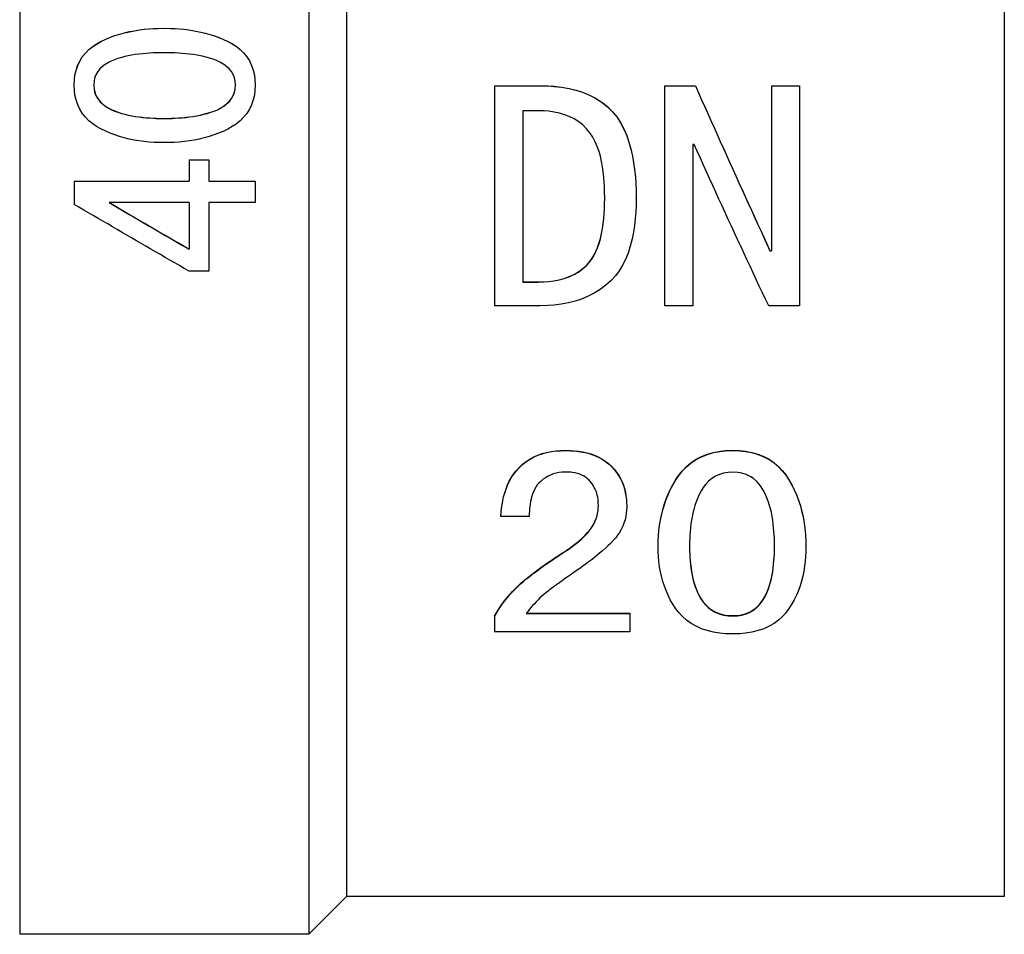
# Model space of a CAD drawing. Header units: millimetres. Extents: x 49 to 3736, y 64 to 358.
# Tile 2 of 19: x 273 to 293, y 198 to 216. Entities that reach past the tile are written whole.
import ezdxf

# ---------------------------------------------------------------- set-up
doc = ezdxf.new("R2010")
doc.units = ezdxf.units.MM
doc.layers.add('DETAIL', color=2, linetype='Continuous')

msp = doc.modelspace()

# ---------------------------------------------------------------- linework, layer by layer
at = {"layer": 'DETAIL'}
for p, q in [((272.962, 235.237), (272.962, 197.737)), ((278.712, 234.568), (278.712, 197.737)), ((292.535, 234.487), (292.535, 198.487)), ((279.462, 233.545), (279.462, 198.487)), ((275.833, 215.744), (275.833, 215.744)), ((274.045, 214.615), (274.045, 214.616)), ((277.643, 214.615), (277.643, 214.616)), ((282.404, 214.601), (282.404, 214.602)), ((282.404, 214.602), (283.307, 214.602)), ((282.404, 214.601), (283.307, 214.601)), ((282.404, 214.601), (282.404, 210.229)), ((283.307, 214.601), (283.307, 214.602)), ((285.779, 214.602), (285.779, 214.601)), ((285.779, 214.602), (286.395, 214.602)), ((285.779, 214.601), (286.395, 214.601)), ((285.779, 214.601), (285.779, 210.229)), ((286.395, 214.602), (286.395, 214.601)), ((287.904, 214.602), (288.467, 214.602)), ((287.904, 214.602), (287.904, 214.601)), ((287.904, 214.601), (288.467, 214.601)), ((287.904, 214.601), (287.904, 211.32)), ((288.467, 214.602), (288.467, 214.601)), ((288.467, 214.601), (288.467, 210.229)), ((282.967, 214.104), (282.967, 210.7)), ((283.269, 214.104), (282.967, 214.104)), ((286.342, 213.435), (286.342, 210.229)), ((286.369, 213.435), (286.342, 213.435)), ((276.33, 213.129), (276.33, 213.131)), ((276.33, 213.131), (276.719, 213.131)), ((276.33, 213.129), (276.719, 213.129)), ((276.33, 213.129), (276.33, 212.706)), ((276.719, 213.129), (276.719, 213.131)), ((276.719, 213.129), (276.719, 212.706)), ((274.045, 212.706), (274.045, 212.708)), ((274.045, 212.708), (276.33, 212.708)), ((274.045, 212.706), (276.33, 212.706)), ((274.045, 212.706), (274.045, 212.244)), ((276.719, 212.708), (277.643, 212.708)), ((276.719, 212.706), (277.643, 212.706)), ((277.643, 212.706), (277.643, 212.708)), ((277.643, 212.706), (277.643, 212.278)), ((285.217, 212.37), (285.217, 212.373)), ((276.33, 212.278), (274.742, 212.278)), ((276.33, 212.278), (276.33, 211.352)), ((276.719, 212.278), (276.719, 210.917)), ((277.643, 212.278), (276.719, 212.278)), ((287.877, 211.323), (287.877, 211.32)), ((287.877, 211.323), (287.904, 211.323)), ((287.877, 211.32), (287.904, 211.32)), ((276.719, 210.917), (276.33, 210.917)), ((282.967, 210.703), (283.269, 210.703)), ((282.967, 210.7), (283.269, 210.7)), ((283.269, 210.703), (283.269, 210.7)), ((283.307, 210.229), (282.404, 210.229)), ((286.342, 210.229), (285.779, 210.229)), ((288.467, 210.229), (287.851, 210.229)), ((283.818, 207.357), (283.818, 207.351)), ((287.137, 207.351), (287.137, 207.357)), ((285.029, 206.246), (285.029, 206.24)), ((282.529, 206.046), (282.529, 206.04)), ((283.092, 206.04), (282.529, 206.04)), ((285.654, 205.449), (285.654, 205.455)), ((288.592, 205.449), (288.592, 205.455)), ((283.65, 205.251), (283.65, 205.245)), ((282.404, 204.059), (282.404, 204.052)), ((282.404, 204.052), (282.404, 203.751)), ((283.029, 204.11), (285.092, 204.11)), ((283.035, 204.117), (285.092, 204.117)), ((285.092, 204.117), (285.092, 204.11)), ((285.092, 204.11), (285.092, 203.751)), ((287.137, 204.071), (287.137, 204.064)), ((285.092, 203.751), (282.404, 203.751)), ((279.462, 198.487), (278.712, 197.737)), ((292.535, 198.487), (279.462, 198.487)), ((278.712, 197.737), (272.962, 197.737))]:
    msp.add_line(p, q, dxfattribs=at)
at = {"layer": 'DETAIL', "flags": 128}
for points in [[(274.045, 214.615), (274.051, 214.724), (274.061, 214.811), (274.082, 214.907), (274.115, 215.004), (274.156, 215.093), (274.207, 215.174), (274.269, 215.251), (274.338, 215.32), (274.416, 215.383), (274.49, 215.433), (274.577, 215.48), (274.675, 215.527), (274.765, 215.564), (274.857, 215.597), (274.951, 215.627), (275.046, 215.654), (275.143, 215.676), (275.243, 215.695), (275.342, 215.711), (275.44, 215.723), (275.537, 215.733), (275.617, 215.738), (275.716, 215.741), (275.833, 215.744)], [(274.045, 214.616), (274.05, 214.718), (274.061, 214.811), (274.082, 214.908), (274.114, 215.004), (274.156, 215.093), (274.207, 215.175), (274.269, 215.251), (274.34, 215.32), (274.417, 215.382), (274.5, 215.437), (274.586, 215.485), (274.675, 215.527), (274.765, 215.564), (274.857, 215.598), (274.95, 215.628), (275.046, 215.654), (275.143, 215.677), (275.243, 215.696), (275.342, 215.711), (275.443, 215.724), (275.537, 215.733), (275.617, 215.738), (275.716, 215.742), (275.833, 215.744)], [(275.833, 215.744), (275.952, 215.741), (276.051, 215.738), (276.132, 215.733), (276.228, 215.723), (276.328, 215.711), (276.429, 215.695), (276.528, 215.676), (276.626, 215.653), (276.722, 215.627), (276.817, 215.597), (276.91, 215.564), (277.001, 215.527), (277.1, 215.481), (277.187, 215.434), (277.263, 215.385), (277.343, 215.322), (277.414, 215.253), (277.476, 215.177), (277.528, 215.094), (277.571, 215.005), (277.604, 214.909), (277.627, 214.812), (277.637, 214.725), (277.643, 214.615)], [(275.833, 215.744), (275.952, 215.742), (276.049, 215.738), (276.132, 215.733), (276.229, 215.724), (276.328, 215.711), (276.429, 215.695), (276.528, 215.676), (276.626, 215.654), (276.722, 215.628), (276.814, 215.599), (276.903, 215.567), (277.001, 215.527), (277.097, 215.484), (277.181, 215.439), (277.263, 215.385), (277.343, 215.323), (277.414, 215.253), (277.476, 215.177), (277.528, 215.095), (277.571, 215.005), (277.604, 214.91), (277.627, 214.806), (277.637, 214.726), (277.643, 214.616)], [(275.833, 215.258), (275.749, 215.258), (275.678, 215.256), (275.621, 215.254), (275.55, 215.25), (275.479, 215.245), (275.408, 215.239), (275.33, 215.231), (275.256, 215.221), (275.184, 215.21), (275.116, 215.197), (275.051, 215.182), (274.99, 215.166), (274.914, 215.143), (274.845, 215.119), (274.782, 215.093), (274.725, 215.065), (274.663, 215.027), (274.607, 214.986), (274.555, 214.937), (274.513, 214.883), (274.478, 214.82), (274.452, 214.754), (274.44, 214.692), (274.434, 214.615)], [(277.254, 214.615), (277.248, 214.693), (277.235, 214.756), (277.209, 214.822), (277.174, 214.882), (277.129, 214.937), (277.074, 214.987), (277.019, 215.027), (276.957, 215.064), (276.89, 215.096), (276.827, 215.121), (276.759, 215.144), (276.686, 215.166), (276.623, 215.182), (276.557, 215.196), (276.488, 215.209), (276.416, 215.221), (276.341, 215.231), (276.263, 215.239), (276.191, 215.245), (276.12, 215.25), (276.048, 215.254), (275.991, 215.256), (275.919, 215.257), (275.833, 215.258)], [(275.833, 213.471), (275.723, 213.473), (275.635, 213.476), (275.536, 213.483), (275.432, 213.493), (275.333, 213.506), (275.24, 213.521), (275.139, 213.541), (275.041, 213.565), (274.945, 213.592), (274.851, 213.623), (274.76, 213.658), (274.672, 213.696), (274.575, 213.743), (274.489, 213.792), (274.414, 213.843), (274.338, 213.906), (274.269, 213.976), (274.207, 214.054), (274.156, 214.135), (274.115, 214.224), (274.082, 214.321), (274.061, 214.417), (274.051, 214.505), (274.045, 214.615)], [(274.434, 214.615), (274.44, 214.535), (274.453, 214.472), (274.478, 214.409), (274.515, 214.344), (274.559, 214.288), (274.606, 214.241), (274.658, 214.201), (274.718, 214.164), (274.784, 214.13), (274.852, 214.1), (274.921, 214.074), (274.986, 214.053), (275.052, 214.035), (275.121, 214.019), (275.192, 214.005), (275.265, 213.992), (275.336, 213.982), (275.406, 213.974), (275.476, 213.967), (275.549, 213.962), (275.62, 213.958), (275.677, 213.956), (275.749, 213.954), (275.833, 213.953)], [(274.434, 214.615), (274.44, 214.537), (274.452, 214.475), (274.478, 214.408), (274.513, 214.345), (274.554, 214.291), (274.606, 214.24), (274.657, 214.2), (274.717, 214.162), (274.786, 214.126), (274.849, 214.099), (274.916, 214.074), (274.986, 214.052), (275.051, 214.034), (275.118, 214.018), (275.186, 214.004), (275.258, 213.992), (275.331, 213.981), (275.406, 213.973), (275.476, 213.966), (275.547, 213.961), (275.619, 213.957), (275.677, 213.954), (275.749, 213.953), (275.833, 213.952)], [(275.833, 213.953), (275.914, 213.954), (275.981, 213.955), (276.05, 213.958), (276.121, 213.962), (276.192, 213.967), (276.265, 213.974), (276.339, 213.983), (276.41, 213.993), (276.48, 214.004), (276.549, 214.018), (276.618, 214.034), (276.689, 214.054), (276.76, 214.075), (276.828, 214.098), (276.892, 214.125), (276.955, 214.157), (277.016, 214.194), (277.075, 214.24), (277.129, 214.291), (277.173, 214.346), (277.209, 214.407), (277.233, 214.469), (277.247, 214.534), (277.254, 214.615)], [(275.833, 213.952), (275.919, 213.953), (275.991, 213.954), (276.05, 213.957), (276.123, 213.961), (276.195, 213.966), (276.265, 213.973), (276.34, 213.982), (276.414, 213.992), (276.485, 214.004), (276.555, 214.019), (276.623, 214.035), (276.69, 214.052), (276.76, 214.074), (276.828, 214.099), (276.892, 214.126), (276.961, 214.161), (277.022, 214.199), (277.076, 214.239), (277.13, 214.291), (277.174, 214.346), (277.209, 214.406), (277.235, 214.473), (277.248, 214.536), (277.254, 214.615)], [(277.643, 214.615), (277.637, 214.504), (277.627, 214.417), (277.604, 214.319), (277.571, 214.223), (277.528, 214.134), (277.476, 214.051), (277.414, 213.974), (277.343, 213.904), (277.265, 213.841), (277.188, 213.791), (277.101, 213.742), (277.004, 213.695), (276.914, 213.658), (276.823, 213.623), (276.728, 213.593), (276.632, 213.565), (276.533, 213.542), (276.431, 213.521), (276.336, 213.506), (276.237, 213.493), (276.133, 213.483), (276.033, 213.476), (275.945, 213.473), (275.833, 213.471)], [(283.307, 214.602), (283.456, 214.599), (283.589, 214.591), (283.733, 214.574), (283.883, 214.548), (284.018, 214.516), (284.148, 214.475), (284.289, 214.417), (284.419, 214.349), (284.539, 214.27), (284.648, 214.182), (284.745, 214.086), (284.83, 213.984), (284.905, 213.867), (284.973, 213.739), (285.029, 213.611), (285.074, 213.479), (285.113, 213.339), (285.144, 213.205), (285.167, 213.072), (285.186, 212.93), (285.201, 212.79), (285.21, 212.649), (285.214, 212.527), (285.217, 212.373)], [(283.307, 214.601), (283.465, 214.597), (283.59, 214.59), (283.733, 214.573), (283.883, 214.547), (284.021, 214.514), (284.148, 214.474), (284.288, 214.417), (284.417, 214.35), (284.536, 214.273), (284.644, 214.186), (284.742, 214.089), (284.83, 213.982), (284.903, 213.87), (284.97, 213.746), (285.029, 213.609), (285.073, 213.482), (285.112, 213.347), (285.144, 213.204), (285.167, 213.073), (285.186, 212.934), (285.201, 212.788), (285.21, 212.649), (285.214, 212.525), (285.217, 212.37)], [(286.395, 214.602), (286.457, 214.463), (286.519, 214.325), (286.581, 214.186), (286.642, 214.048), (286.704, 213.91), (286.766, 213.772), (286.828, 213.634), (286.889, 213.496), (286.951, 213.359), (287.013, 213.221), (287.074, 213.084), (287.136, 212.947), (287.198, 212.81), (287.26, 212.674), (287.321, 212.538), (287.383, 212.402), (287.445, 212.266), (287.507, 212.13), (287.568, 211.995), (287.63, 211.86), (287.692, 211.725), (287.753, 211.591), (287.815, 211.457), (287.877, 211.323)], [(286.395, 214.601), (286.457, 214.462), (286.519, 214.324), (286.581, 214.185), (286.642, 214.047), (286.704, 213.908), (286.766, 213.77), (286.828, 213.632), (286.889, 213.494), (286.951, 213.357), (287.013, 213.219), (287.074, 213.082), (287.136, 212.945), (287.198, 212.808), (287.26, 212.672), (287.321, 212.535), (287.383, 212.399), (287.445, 212.263), (287.507, 212.128), (287.568, 211.992), (287.63, 211.857), (287.692, 211.723), (287.753, 211.588), (287.815, 211.454), (287.877, 211.32)], [(284.592, 212.37), (284.59, 212.494), (284.587, 212.597), (284.582, 212.68), (284.574, 212.785), (284.562, 212.888), (284.548, 212.989), (284.528, 213.098), (284.505, 213.199), (284.479, 213.293), (284.444, 213.394), (284.402, 213.49), (284.355, 213.58), (284.297, 213.667), (284.231, 213.748), (284.155, 213.822), (284.074, 213.885), (283.985, 213.941), (283.888, 213.99), (283.794, 214.026), (283.693, 214.056), (283.585, 214.079), (283.48, 214.094), (283.387, 214.101), (283.269, 214.104)], [(287.851, 210.229), (287.789, 210.359), (287.727, 210.489), (287.665, 210.62), (287.604, 210.751), (287.542, 210.883), (287.48, 211.014), (287.418, 211.147), (287.357, 211.279), (287.295, 211.412), (287.233, 211.545), (287.172, 211.678), (287.11, 211.812), (287.048, 211.946), (286.986, 212.08), (286.925, 212.214), (286.863, 212.349), (286.801, 212.484), (286.739, 212.619), (286.678, 212.755), (286.616, 212.89), (286.554, 213.026), (286.493, 213.162), (286.431, 213.299), (286.369, 213.435)], [(283.269, 210.703), (283.378, 210.706), (283.479, 210.713), (283.583, 210.726), (283.686, 210.746), (283.785, 210.773), (283.885, 210.808), (283.983, 210.853), (284.075, 210.907), (284.159, 210.969), (284.234, 211.038), (284.299, 211.112), (284.355, 211.192), (284.402, 211.277), (284.443, 211.369), (284.477, 211.466), (284.506, 211.566), (284.53, 211.666), (284.548, 211.764), (284.562, 211.861), (284.574, 211.966), (284.583, 212.066), (284.587, 212.148), (284.59, 212.249), (284.592, 212.372)], [(283.269, 210.7), (283.386, 210.703), (283.479, 210.71), (283.583, 210.723), (283.687, 210.743), (283.788, 210.771), (283.885, 210.805), (283.981, 210.848), (284.069, 210.899), (284.153, 210.961), (284.231, 211.031), (284.296, 211.104), (284.355, 211.189), (284.402, 211.274), (284.444, 211.366), (284.479, 211.466), (284.505, 211.557), (284.528, 211.656), (284.548, 211.762), (284.563, 211.859), (284.574, 211.96), (284.583, 212.064), (284.587, 212.146), (284.59, 212.248), (284.592, 212.37)], [(285.217, 212.37), (285.214, 212.219), (285.209, 212.096), (285.2, 211.962), (285.184, 211.825), (285.164, 211.69), (285.138, 211.559), (285.101, 211.414), (285.057, 211.277), (285.005, 211.151), (284.946, 211.033), (284.88, 210.925), (284.806, 210.826), (284.717, 210.729), (284.615, 210.638), (284.501, 210.553), (284.385, 210.481), (284.262, 210.417), (284.132, 210.363), (284.006, 210.321), (283.87, 210.287), (283.726, 210.259), (283.585, 210.241), (283.463, 210.233), (283.307, 210.229)], [(276.33, 210.917), (276.235, 210.972), (276.14, 211.026), (276.045, 211.081), (275.949, 211.136), (275.854, 211.191), (275.759, 211.246), (275.664, 211.301), (275.569, 211.356), (275.473, 211.411), (275.378, 211.467), (275.283, 211.522), (275.188, 211.577), (275.093, 211.632), (274.997, 211.688), (274.902, 211.743), (274.807, 211.799), (274.712, 211.854), (274.617, 211.91), (274.521, 211.965), (274.426, 212.021), (274.331, 212.077), (274.236, 212.132), (274.141, 212.188), (274.045, 212.244)], [(274.742, 212.278), (274.808, 212.239), (274.874, 212.201), (274.94, 212.162), (275.007, 212.123), (275.073, 212.084), (275.139, 212.046), (275.205, 212.007), (275.271, 211.968), (275.338, 211.93), (275.404, 211.891), (275.47, 211.852), (275.536, 211.814), (275.602, 211.775), (275.668, 211.737), (275.735, 211.698), (275.801, 211.66), (275.867, 211.621), (275.933, 211.583), (275.999, 211.544), (276.065, 211.506), (276.132, 211.467), (276.198, 211.429), (276.264, 211.391), (276.33, 211.352)], [(274.746, 212.278), (274.812, 212.239), (274.878, 212.201), (274.944, 212.162), (275.01, 212.123), (275.076, 212.085), (275.142, 212.046), (275.208, 212.008), (275.274, 211.969), (275.34, 211.931), (275.406, 211.892), (275.472, 211.854), (275.538, 211.815), (275.604, 211.777), (275.67, 211.738), (275.736, 211.7), (275.802, 211.661), (275.868, 211.623), (275.934, 211.585), (276, 211.546), (276.066, 211.508), (276.132, 211.47), (276.198, 211.432), (276.264, 211.393), (276.33, 211.355)], [(282.529, 206.046), (282.535, 206.134), (282.542, 206.205), (282.552, 206.279), (282.565, 206.358), (282.582, 206.433), (282.604, 206.512), (282.63, 206.593), (282.66, 206.669), (282.694, 206.741), (282.733, 206.812), (282.778, 206.881), (282.831, 206.95), (282.891, 207.017), (282.957, 207.078), (283.028, 207.134), (283.103, 207.183), (283.181, 207.226), (283.262, 207.262), (283.346, 207.291), (283.437, 207.316), (283.534, 207.335), (283.624, 207.347), (283.71, 207.354), (283.818, 207.357)], [(282.529, 206.04), (282.535, 206.127), (282.542, 206.197), (282.552, 206.274), (282.566, 206.354), (282.583, 206.432), (282.604, 206.507), (282.63, 206.587), (282.66, 206.663), (282.693, 206.734), (282.734, 206.807), (282.78, 206.877), (282.831, 206.945), (282.89, 207.011), (282.955, 207.072), (283.024, 207.127), (283.098, 207.176), (283.177, 207.219), (283.262, 207.257), (283.346, 207.286), (283.437, 207.311), (283.534, 207.33), (283.63, 207.343), (283.712, 207.349), (283.818, 207.351)], [(283.818, 207.357), (283.914, 207.354), (283.991, 207.349), (284.071, 207.34), (284.158, 207.326), (284.239, 207.308), (284.316, 207.285), (284.391, 207.258), (284.464, 207.224), (284.536, 207.185), (284.603, 207.141), (284.667, 207.092), (284.727, 207.038), (284.78, 206.98), (284.828, 206.92), (284.87, 206.858), (284.906, 206.795), (284.937, 206.729), (284.963, 206.662), (284.985, 206.594), (285.002, 206.524), (285.014, 206.455), (285.023, 206.38), (285.027, 206.323), (285.029, 206.246)], [(283.818, 207.351), (283.912, 207.349), (283.987, 207.344), (284.071, 207.335), (284.158, 207.321), (284.24, 207.303), (284.316, 207.28), (284.392, 207.252), (284.47, 207.217), (284.54, 207.179), (284.605, 207.136), (284.667, 207.088), (284.727, 207.033), (284.78, 206.975), (284.827, 206.916), (284.867, 206.857), (284.905, 206.791), (284.937, 206.723), (284.963, 206.657), (284.984, 206.589), (285.001, 206.52), (285.014, 206.45), (285.023, 206.38), (285.027, 206.318), (285.029, 206.24)], [(285.654, 205.455), (285.657, 205.561), (285.661, 205.656), (285.67, 205.76), (285.683, 205.87), (285.699, 205.97), (285.719, 206.068), (285.746, 206.174), (285.775, 206.273), (285.81, 206.374), (285.849, 206.473), (285.893, 206.569), (285.946, 206.672), (286.005, 206.774), (286.067, 206.865), (286.137, 206.951), (286.22, 207.036), (286.313, 207.112), (286.411, 207.178), (286.518, 207.234), (286.635, 207.28), (286.757, 207.316), (286.891, 207.34), (286.995, 207.351), (287.137, 207.357)], [(285.654, 205.449), (285.657, 205.562), (285.661, 205.651), (285.67, 205.754), (285.683, 205.864), (285.7, 205.966), (285.719, 206.062), (285.747, 206.171), (285.777, 206.273), (285.81, 206.368), (285.851, 206.471), (285.896, 206.57), (285.946, 206.666), (286.008, 206.771), (286.071, 206.864), (286.137, 206.946), (286.219, 207.03), (286.31, 207.105), (286.411, 207.173), (286.516, 207.229), (286.632, 207.275), (286.757, 207.31), (286.882, 207.334), (286.995, 207.346), (287.137, 207.351)], [(287.137, 207.357), (287.268, 207.352), (287.389, 207.339), (287.514, 207.316), (287.638, 207.28), (287.752, 207.235), (287.858, 207.178), (287.959, 207.107), (288.051, 207.029), (288.127, 206.949), (288.191, 206.867), (288.254, 206.771), (288.312, 206.668), (288.359, 206.574), (288.401, 206.477), (288.44, 206.376), (288.475, 206.274), (288.504, 206.17), (288.529, 206.065), (288.549, 205.961), (288.565, 205.858), (288.577, 205.759), (288.585, 205.656), (288.589, 205.567), (288.592, 205.455)], [(287.137, 207.351), (287.278, 207.346), (287.39, 207.334), (287.514, 207.31), (287.639, 207.275), (287.754, 207.229), (287.858, 207.173), (287.957, 207.105), (288.047, 207.029), (288.127, 206.944), (288.191, 206.861), (288.253, 206.768), (288.312, 206.663), (288.359, 206.568), (288.402, 206.469), (288.442, 206.364), (288.476, 206.265), (288.505, 206.163), (288.529, 206.059), (288.549, 205.955), (288.565, 205.853), (288.577, 205.753), (288.585, 205.653), (288.589, 205.561), (288.592, 205.449)], [(283.808, 206.924), (283.741, 206.921), (283.688, 206.915), (283.629, 206.903), (283.57, 206.886), (283.516, 206.865), (283.465, 206.841), (283.417, 206.812), (283.371, 206.78), (283.326, 206.744), (283.285, 206.705), (283.251, 206.667), (283.22, 206.622), (283.195, 206.578), (283.173, 206.531), (283.154, 206.483), (283.139, 206.434), (283.127, 206.386), (283.116, 206.336), (283.108, 206.287), (283.102, 206.238), (283.097, 206.188), (283.094, 206.148), (283.093, 206.099), (283.092, 206.04)], [(284.467, 206.262), (284.464, 206.311), (284.462, 206.351), (284.459, 206.383), (284.453, 206.423), (284.445, 206.463), (284.434, 206.502), (284.42, 206.543), (284.404, 206.583), (284.385, 206.62), (284.365, 206.657), (284.341, 206.692), (284.316, 206.725), (284.285, 206.761), (284.252, 206.792), (284.219, 206.817), (284.181, 206.84), (284.136, 206.863), (284.094, 206.881), (284.049, 206.895), (284.003, 206.906), (283.953, 206.914), (283.915, 206.919), (283.866, 206.922), (283.808, 206.924)], [(287.137, 206.924), (287.045, 206.918), (286.956, 206.904), (286.871, 206.878), (286.791, 206.84), (286.721, 206.795), (286.655, 206.74), (286.596, 206.678), (286.551, 206.618), (286.508, 206.551), (286.469, 206.476), (286.435, 206.401), (286.407, 206.33), (286.384, 206.26), (286.363, 206.183), (286.344, 206.108), (286.329, 206.035), (286.317, 205.965), (286.306, 205.892), (286.297, 205.814), (286.29, 205.738), (286.285, 205.666), (286.282, 205.605), (286.28, 205.536), (286.279, 205.449)], [(287.967, 205.449), (287.966, 205.535), (287.964, 205.608), (287.961, 205.667), (287.956, 205.74), (287.95, 205.813), (287.942, 205.886), (287.931, 205.967), (287.919, 206.044), (287.904, 206.119), (287.887, 206.191), (287.868, 206.26), (287.847, 206.326), (287.815, 206.413), (287.78, 206.493), (287.743, 206.565), (287.703, 206.629), (287.661, 206.686), (287.616, 206.736), (287.551, 206.793), (287.484, 206.838), (287.402, 206.877), (287.316, 206.904), (287.237, 206.917), (287.137, 206.924)], [(283.65, 205.251), (283.711, 205.289), (283.763, 205.322), (283.809, 205.353), (283.853, 205.382), (283.898, 205.414), (283.947, 205.45), (283.998, 205.489), (284.044, 205.525), (284.088, 205.561), (284.13, 205.598), (284.171, 205.637), (284.212, 205.678), (284.252, 205.722), (284.288, 205.765), (284.321, 205.81), (284.351, 205.855), (284.378, 205.903), (284.401, 205.952), (284.422, 206.004), (284.439, 206.056), (284.451, 206.106), (284.459, 206.162), (284.463, 206.206), (284.467, 206.265)], [(283.65, 205.245), (283.712, 205.283), (283.762, 205.316), (283.802, 205.342), (283.848, 205.373), (283.896, 205.407), (283.948, 205.445), (283.999, 205.484), (284.048, 205.523), (284.094, 205.561), (284.136, 205.599), (284.176, 205.636), (284.213, 205.673), (284.253, 205.717), (284.29, 205.762), (284.323, 205.807), (284.353, 205.854), (284.379, 205.9), (284.402, 205.948), (284.423, 205.999), (284.439, 206.051), (284.451, 206.102), (284.459, 206.153), (284.463, 206.202), (284.467, 206.262)], [(285.029, 206.24), (285.026, 206.165), (285.021, 206.107), (285.01, 206.04), (284.995, 205.973), (284.975, 205.909), (284.951, 205.846), (284.921, 205.784), (284.887, 205.724), (284.849, 205.667), (284.81, 205.616), (284.763, 205.563), (284.708, 205.507), (284.663, 205.463), (284.61, 205.414), (284.549, 205.359), (284.491, 205.31), (284.435, 205.263), (284.38, 205.219), (284.323, 205.174), (284.265, 205.13), (284.204, 205.086), (284.157, 205.052), (284.096, 205.01), (284.021, 204.959)], [(287.137, 203.707), (286.994, 203.712), (286.881, 203.722), (286.755, 203.742), (286.63, 203.772), (286.515, 203.811), (286.408, 203.859), (286.307, 203.917), (286.217, 203.981), (286.135, 204.054), (286.07, 204.125), (286.007, 204.207), (285.946, 204.299), (285.896, 204.385), (285.851, 204.474), (285.811, 204.568), (285.778, 204.656), (285.747, 204.75), (285.72, 204.852), (285.7, 204.943), (285.683, 205.041), (285.67, 205.147), (285.661, 205.247), (285.657, 205.336), (285.654, 205.449)], [(286.279, 205.452), (286.28, 205.366), (286.282, 205.296), (286.285, 205.235), (286.291, 205.163), (286.298, 205.092), (286.307, 205.02), (286.317, 204.95), (286.329, 204.883), (286.346, 204.809), (286.364, 204.738), (286.384, 204.673), (286.409, 204.605), (286.438, 204.535), (286.468, 204.47), (286.503, 204.409), (286.544, 204.35), (286.593, 204.294), (286.651, 204.238), (286.717, 204.187), (286.788, 204.146), (286.867, 204.113), (286.955, 204.089), (287.039, 204.076), (287.137, 204.071)], [(286.279, 205.449), (286.28, 205.362), (286.282, 205.29), (286.285, 205.231), (286.291, 205.157), (286.298, 205.086), (286.306, 205.015), (286.317, 204.943), (286.33, 204.872), (286.346, 204.805), (286.365, 204.729), (286.386, 204.661), (286.408, 204.6), (286.438, 204.53), (286.47, 204.465), (286.504, 204.405), (286.548, 204.341), (286.597, 204.283), (286.651, 204.231), (286.718, 204.18), (286.79, 204.139), (286.867, 204.106), (286.954, 204.082), (287.043, 204.069), (287.137, 204.064)], [(287.137, 204.071), (287.232, 204.076), (287.318, 204.089), (287.404, 204.113), (287.485, 204.148), (287.555, 204.19), (287.617, 204.239), (287.662, 204.284), (287.704, 204.335), (287.743, 204.393), (287.78, 204.458), (287.815, 204.531), (287.846, 204.609), (287.868, 204.675), (287.888, 204.743), (287.905, 204.812), (287.919, 204.881), (287.932, 204.952), (287.941, 205.022), (287.95, 205.093), (287.956, 205.167), (287.961, 205.237), (287.964, 205.294), (287.966, 205.366), (287.967, 205.452)], [(287.137, 204.064), (287.229, 204.069), (287.318, 204.082), (287.405, 204.106), (287.485, 204.14), (287.553, 204.182), (287.617, 204.233), (287.662, 204.277), (287.704, 204.329), (287.744, 204.387), (287.78, 204.452), (287.815, 204.524), (287.846, 204.603), (287.869, 204.67), (287.889, 204.738), (287.906, 204.808), (287.919, 204.873), (287.931, 204.943), (287.942, 205.018), (287.95, 205.089), (287.956, 205.16), (287.961, 205.232), (287.964, 205.29), (287.966, 205.362), (287.967, 205.449)], [(288.592, 205.449), (288.589, 205.337), (288.585, 205.246), (288.577, 205.148), (288.565, 205.052), (288.549, 204.954), (288.529, 204.854), (288.504, 204.757), (288.475, 204.663), (288.442, 204.571), (288.402, 204.476), (288.359, 204.386), (288.312, 204.302), (288.254, 204.21), (288.193, 204.128), (288.129, 204.056), (288.049, 203.982), (287.96, 203.917), (287.861, 203.859), (287.755, 203.811), (287.64, 203.772), (287.517, 203.742), (287.391, 203.722), (287.279, 203.712), (287.137, 203.707)], [(282.404, 204.059), (282.441, 204.126), (282.473, 204.18), (282.504, 204.23), (282.54, 204.283), (282.581, 204.339), (282.625, 204.395), (282.67, 204.45), (282.717, 204.505), (282.766, 204.558), (282.817, 204.61), (282.868, 204.659), (282.919, 204.706), (282.973, 204.753), (283.03, 204.801), (283.09, 204.849), (283.151, 204.897), (283.212, 204.944), (283.27, 204.987), (283.324, 205.026), (283.389, 205.072), (283.464, 205.125), (283.524, 205.167), (283.579, 205.204), (283.65, 205.251)], [(282.404, 204.052), (282.443, 204.122), (282.476, 204.179), (282.504, 204.223), (282.54, 204.276), (282.58, 204.331), (282.625, 204.389), (282.67, 204.444), (282.715, 204.497), (282.764, 204.549), (282.815, 204.602), (282.867, 204.652), (282.919, 204.7), (282.969, 204.743), (283.027, 204.792), (283.088, 204.841), (283.144, 204.886), (283.21, 204.936), (283.273, 204.983), (283.323, 205.019), (283.386, 205.064), (283.465, 205.119), (283.524, 205.161), (283.576, 205.196), (283.65, 205.245)], [(284.021, 204.959), (283.961, 204.917), (283.903, 204.876), (283.848, 204.838), (283.795, 204.801), (283.745, 204.765), (283.698, 204.731), (283.653, 204.699), (283.612, 204.669), (283.572, 204.64), (283.536, 204.613), (283.502, 204.587), (283.471, 204.563), (283.424, 204.525), (283.382, 204.49), (283.344, 204.458), (283.305, 204.422), (283.266, 204.385), (283.228, 204.346), (283.193, 204.308), (283.158, 204.27), (283.124, 204.23), (283.099, 204.198), (283.067, 204.158), (283.029, 204.11)]]:
    msp.add_lwpolyline(points, dxfattribs=at)

doc.saveas('drawing.dxf')
